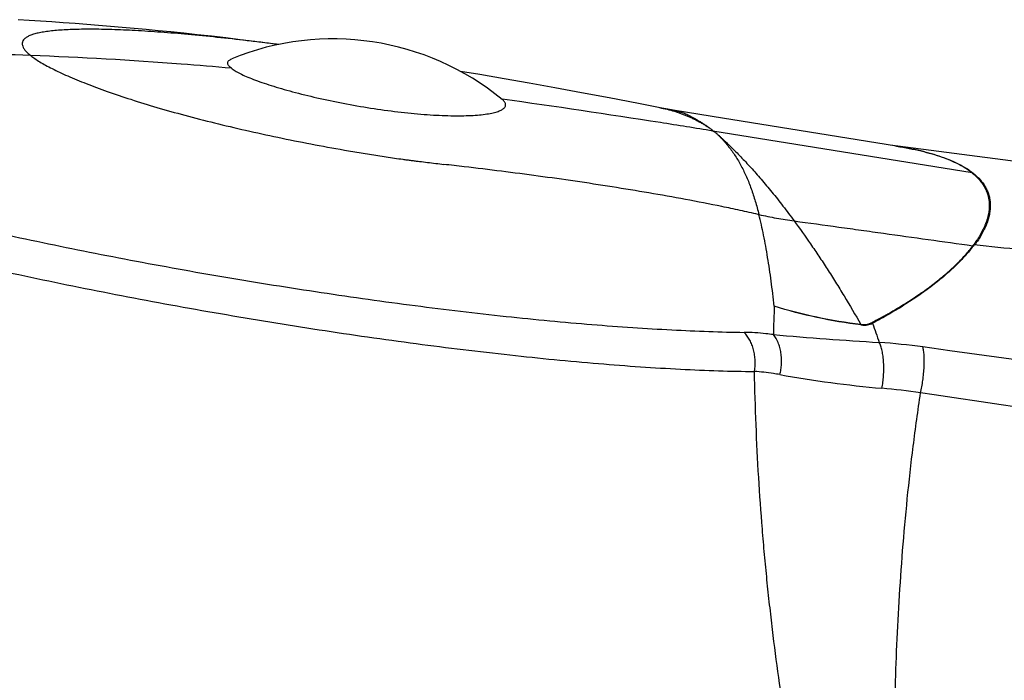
# Model space of a CAD drawing. Header units: millimetres. Extents: x -312 to 514, y -125 to 638.
# Tile 8 of 42: x -291 to -262, y 151 to 171. Entities that reach past the tile are written whole.
import ezdxf

# ---------------------------------------------------------------- set-up
doc = ezdxf.new("R2010")
doc.units = ezdxf.units.MM
doc.header["$LTSCALE"] = 23.1
doc.layers.get('0').update_dxf_attribs({"linetype": 'CONTINUOUS'})

msp = doc.modelspace()

# ---------------------------------------------------------------- linework, layer by layer
at = {"color": 9, "linetype": 'CONTINUOUS'}
for p, q in [((-276.763, 168.856), (-276.77, 168.856)), ((-262.684, 166.648), (-270.449, 167.904)), ((-264.949, 167.45), (-264.945, 167.449)), ((-269.091, 165.405), (-269.068, 165.4)), ((-262.659, 164.467), (-262.659, 164.467))]:
    msp.add_line(p, q, dxfattribs=at)
at = {"color": 7, "linetype": 'CONTINUOUS'}
for p, q in [((-261.298, 166.984), (-265.133, 167.479)), ((-264.946, 167.449), (-264.949, 167.45))]:
    msp.add_line(p, q, dxfattribs=at)
for points in [[(-283.453, 170.497), (-283.791, 170.54), (-284.19, 170.589), (-284.612, 170.64), (-285.042, 170.691), (-285.472, 170.74), (-285.895, 170.787), (-286.299, 170.83), (-286.688, 170.87), (-287.064, 170.907), (-287.431, 170.942), (-287.79, 170.976), (-288.145, 171.008), (-288.5, 171.038), (-288.853, 171.068), (-289.208, 171.096), (-289.56, 171.123), (-289.91, 171.149), (-290.256, 171.174), (-290.597, 171.197), (-290.933, 171.218), (-291.26, 171.238)], [(-271.975, 168.59), (-272.677, 168.726), (-273.554, 168.894), (-274.388, 169.051), (-275.186, 169.198), (-275.956, 169.336), (-276.702, 169.468), (-277.431, 169.593), (-278.011, 169.69)], [(-271.636, 168.531), (-271.802, 168.559), (-271.975, 168.59)], [(-264.949, 167.45), (-270.468, 168.342), (-271.636, 168.531)]]:
    msp.add_lwpolyline(points, dxfattribs=at)
msp.add_arc((-281.833, 162.663), 8, 50.6784, 112.2578, dxfattribs=at)
at = {"color": 9, "linetype": 'CONTINUOUS'}
for centre, radius, start, end in [((-266.887, 155.24), 12.363, 80.9775, 81.1628), ((-292.416, 42.816), 124.864, 83.32206, 83.60549), ((-262.532, 167.585), 0.949, 260.8156, 262.6431), ((-265.692, 166.749), 3.795, 323.0461, 323.7354), ((-265.518, 162.309), 0.536, 202.0677, 203.6113), ((-265.219, 163.023), 0.984, 241.1404, 243.1802), ((-223.729, 176.367), 44.281, 198.7353, 199.5232), ((-257.153, 294.605), 133.296, 265.05782, 266.42559), ((-266.714, 143.054), 18.557, 82.0763, 86.1351), ((-262.378, 194.297), 34.232, 259.796, 264.964), ((-267.022, 141.931), 18.34, 81.2281, 84.872)]:
    msp.add_arc(centre, radius, start, end, dxfattribs=at)
for points, knots in [([(-283.462, 170.495), (-283.62, 170.515), (-283.933, 170.554), (-284.548, 170.627), (-285.293, 170.71), (-286.157, 170.795), (-286.973, 170.863), (-287.734, 170.913), (-288.432, 170.944), (-289.06, 170.955), (-289.538, 170.948), (-289.881, 170.933), (-290.107, 170.917), (-290.312, 170.897), (-290.495, 170.871), (-290.655, 170.841), (-290.794, 170.806), (-290.91, 170.765), (-291.003, 170.719), (-291.073, 170.668), (-291.114, 170.618), (-291.133, 170.576), (-291.141, 170.544), (-291.142, 170.51), (-291.136, 170.463), (-291.11, 170.4), (-291.058, 170.323), (-290.982, 170.243), (-290.922, 170.191), (-290.888, 170.165)], [0, 0, 0, 0, 0.057592, 0.114138, 0.224054, 0.329049, 0.428123, 0.520347, 0.604865, 0.680908, 0.747801, 0.777638, 0.804989, 0.829815, 0.85209, 0.871812, 0.889005, 0.903734, 0.91613, 0.926445, 0.935138, 0.939122, 0.943018, 0.946961, 0.951081, 0.960266, 0.971258, 0.984428, 1, 1, 1, 1]), ([(-290.888, 170.165), (-292.133, 170.211), (-294.624, 170.259), (-298.361, 170.183), (-302.095, 169.94), (-304.576, 169.655), (-305.813, 169.479)], [0, 0, 0, 0, 0.249749, 0.499486, 0.74944, 1, 1, 1, 1]), ([(-290.888, 170.165), (-290.848, 170.132), (-290.758, 170.067), (-290.608, 169.971), (-290.434, 169.871), (-290.237, 169.767), (-290.016, 169.661), (-289.68, 169.508), (-289.205, 169.314), (-288.573, 169.081), (-287.867, 168.843), (-287.092, 168.604), (-286.256, 168.369), (-285.368, 168.141), (-284.438, 167.921), (-283.475, 167.711), (-282.489, 167.513), (-281.657, 167.361), (-280.988, 167.248), (-280.57, 167.181), (-280.236, 167.13), (-279.986, 167.093), (-279.778, 167.063), (-279.613, 167.041), (-279.49, 167.025), (-279.366, 167.009), (-279.203, 166.989), (-278.999, 166.964), (-278.754, 166.933), (-278.591, 166.913), (-278.51, 166.903)], [0, 0, 0, 0, 0.01206, 0.02588, 0.041447, 0.058754, 0.077781, 0.098491, 0.144779, 0.197215, 0.255304, 0.318474, 0.386092, 0.457487, 0.531951, 0.608737, 0.687068, 0.766152, 0.805727, 0.845191, 0.864847, 0.884444, 0.903975, 0.913684, 0.923343, 0.932963, 0.942564, 0.961747, 0.980896, 1, 1, 1, 1]), ([(-284.874, 169.784), (-285.375, 169.827), (-287.377, 169.992), (-289.383, 170.109), (-290.888, 170.165)], [0, 0, 0, 0, 0.250054, 1, 1, 1, 1]), ([(-305.813, 169.479), (-305.785, 169.457), (-305.729, 169.411), (-305.64, 169.343), (-305.544, 169.274), (-305.441, 169.206), (-305.332, 169.137), (-305.177, 169.042), (-304.969, 168.923), (-304.702, 168.78), (-304.414, 168.635), (-304.104, 168.488), (-303.65, 168.283), (-303.032, 168.025), (-302.228, 167.716), (-301.347, 167.402), (-300.393, 167.086), (-299.37, 166.767), (-298.283, 166.447), (-297.137, 166.128), (-295.506, 165.699), (-293.359, 165.175), (-290.674, 164.584), (-287.887, 164.027), (-285.046, 163.517), (-282.2, 163.061), (-279.402, 162.669), (-277.119, 162.397), (-275.353, 162.219), (-274.088, 162.106), (-272.868, 162.015), (-271.7, 161.945), (-270.588, 161.895), (-269.865, 161.877), (-269.514, 161.871)], [0, 0, 0, 0, 0.002856, 0.005859, 0.00902, 0.012327, 0.015773, 0.019353, 0.026919, 0.035025, 0.043673, 0.052862, 0.062586, 0.083619, 0.106707, 0.131771, 0.158717, 0.187437, 0.217813, 0.249719, 0.28302, 0.353236, 0.427253, 0.503797, 0.581535, 0.659124, 0.735218, 0.808522, 0.843737, 0.877802, 0.910579, 0.941946, 0.971785, 1, 1, 1, 1]), ([(-270.449, 167.904), (-270.973, 167.989), (-273.075, 168.324), (-275.181, 168.638), (-276.763, 168.856)], [0, 0, 0, 0, 0.249424, 1, 1, 1, 1]), ([(-306.672, 168.659), (-306.644, 168.636), (-306.585, 168.59), (-306.46, 168.494), (-306.288, 168.373), (-306.062, 168.228), (-305.813, 168.082), (-305.54, 167.933), (-305.244, 167.782), (-304.926, 167.628), (-304.459, 167.416), (-303.822, 167.146), (-302.992, 166.824), (-302.082, 166.497), (-301.096, 166.166), (-300.038, 165.833), (-298.913, 165.499), (-297.726, 165.166), (-296.483, 164.834), (-295.189, 164.507), (-293.38, 164.071), (-291.52, 163.655), (-289.619, 163.26), (-287.668, 162.874), (-285.7, 162.515), (-283.726, 162.183), (-281.771, 161.874), (-279.374, 161.53), (-276.583, 161.19), (-274.342, 160.97), (-272.636, 160.84), (-271.438, 160.768), (-270.299, 160.719), (-269.561, 160.703), (-269.203, 160.7)], [0, 0, 0, 0, 0.002844, 0.005841, 0.012242, 0.019188, 0.026685, 0.034738, 0.043345, 0.052502, 0.062205, 0.083219, 0.106316, 0.131412, 0.158406, 0.187191, 0.217646, 0.249641, 0.28304, 0.3177, 0.353469, 0.427708, 0.465855, 0.504465, 0.582393, 0.621372, 0.660131, 0.736315, 0.809617, 0.878766, 0.91141, 0.942581, 0.97215, 1, 1, 1, 1]), ([(-272.049, 168.604), (-271.972, 168.589), (-271.822, 168.556), (-271.6, 168.496), (-271.422, 168.436), (-271.283, 168.383), (-271.181, 168.341), (-271.081, 168.295), (-270.983, 168.247), (-270.885, 168.196), (-270.788, 168.143), (-270.708, 168.095), (-270.645, 168.056), (-270.599, 168.026), (-270.553, 167.996), (-270.516, 167.97), (-270.489, 167.949), (-270.472, 167.934), (-270.458, 167.919), (-270.451, 167.909), (-270.449, 167.904)], [0, 0, 0, 0, 0.132229, 0.262197, 0.389568, 0.45223, 0.514411, 0.57643, 0.638569, 0.701007, 0.763745, 0.826775, 0.858298, 0.889834, 0.921234, 0.951707, 0.966055, 0.979204, 0.990622, 1, 1, 1, 1]), ([(-271.636, 168.531), (-271.593, 168.524), (-271.503, 168.504), (-271.368, 168.461), (-271.228, 168.404), (-271.11, 168.346), (-271.012, 168.292), (-270.934, 168.247), (-270.854, 168.198), (-270.785, 168.155), (-270.729, 168.118), (-270.685, 168.09), (-270.641, 168.06), (-270.597, 168.03), (-270.553, 167.998), (-270.517, 167.972), (-270.489, 167.951), (-270.472, 167.935), (-270.458, 167.92), (-270.451, 167.909), (-270.449, 167.904)], [0, 0, 0, 0, 0.097538, 0.201364, 0.312387, 0.431003, 0.493806, 0.559598, 0.628738, 0.701248, 0.738736, 0.777028, 0.816128, 0.855857, 0.895865, 0.935632, 0.954748, 0.972389, 0.98765, 1, 1, 1, 1]), ([(-270.449, 167.904), (-270.432, 167.895), (-270.403, 167.878), (-270.363, 167.849), (-270.33, 167.821), (-270.291, 167.784), (-270.244, 167.737), (-270.188, 167.68), (-270.134, 167.621), (-270.063, 167.539), (-269.975, 167.432), (-269.873, 167.298), (-269.775, 167.156), (-269.683, 167.008), (-269.596, 166.854), (-269.515, 166.693), (-269.439, 166.526), (-269.367, 166.353), (-269.3, 166.173), (-269.236, 165.988), (-269.177, 165.798), (-269.12, 165.601), (-269.085, 165.468), (-269.068, 165.4)], [0, 0, 0, 0, 0.019442, 0.035612, 0.050078, 0.063908, 0.091109, 0.11838, 0.145858, 0.173652, 0.230243, 0.288214, 0.347262, 0.407089, 0.46775, 0.529509, 0.592508, 0.656775, 0.722377, 0.789437, 0.858048, 0.928198, 1, 1, 1, 1]), ([(-270.449, 167.904), (-270.432, 167.895), (-270.402, 167.878), (-270.362, 167.849), (-270.327, 167.821), (-270.296, 167.793), (-270.264, 167.765), (-270.223, 167.727), (-270.17, 167.678), (-270.106, 167.617), (-270.017, 167.533), (-269.902, 167.421), (-269.76, 167.281), (-269.613, 167.132), (-269.463, 166.975), (-269.31, 166.81), (-269.156, 166.637), (-268.943, 166.392), (-268.729, 166.135), (-268.514, 165.867), (-268.29, 165.581), (-268.124, 165.36), (-268.014, 165.21)], [0, 0, 0, 0, 0.015748, 0.028861, 0.040694, 0.052182, 0.063649, 0.075191, 0.098675, 0.122853, 0.147781, 0.199853, 0.254856, 0.312385, 0.37199, 0.433667, 0.497392, 0.56322, 0.700895, 0.772756, 0.846569, 1, 1, 1, 1]), ([(-262.684, 166.648), (-262.744, 166.696), (-262.874, 166.788), (-263.091, 166.912), (-263.335, 167.026), (-263.606, 167.13), (-263.904, 167.225), (-264.228, 167.31), (-264.578, 167.386), (-264.821, 167.429), (-264.946, 167.449)], [0, 0, 0, 0, 0.094825, 0.197337, 0.308203, 0.427918, 0.556828, 0.695131, 0.842876, 1, 1, 1, 1]), ([(-264.945, 167.449), (-264.818, 167.429), (-264.572, 167.386), (-264.218, 167.31), (-263.889, 167.225), (-263.587, 167.13), (-263.312, 167.025), (-263.065, 166.91), (-262.846, 166.785), (-262.714, 166.692), (-262.654, 166.644)], [0, 0, 0, 0, 0.157386, 0.305287, 0.443672, 0.572633, 0.692364, 0.803176, 0.905512, 1, 1, 1, 1]), ([(-262.684, 166.648), (-262.604, 166.585), (-262.494, 166.482), (-262.373, 166.327), (-262.3, 166.209), (-262.243, 166.087), (-262.202, 165.96), (-262.176, 165.829), (-262.163, 165.646), (-262.187, 165.405), (-262.277, 165.109), (-262.427, 164.803), (-262.558, 164.605), (-262.632, 164.504)], [0, 0, 0, 0, 0.12659, 0.185613, 0.242534, 0.298031, 0.352825, 0.407656, 0.463256, 0.579268, 0.705497, 0.845055, 1, 1, 1, 1]), ([(-262.654, 166.644), (-262.574, 166.58), (-262.463, 166.477), (-262.343, 166.322), (-262.27, 166.204), (-262.212, 166.081), (-262.171, 165.954), (-262.145, 165.822), (-262.135, 165.687), (-262.14, 165.548), (-262.169, 165.353), (-262.246, 165.1), (-262.396, 164.794), (-262.528, 164.594), (-262.602, 164.493)], [0, 0, 0, 0, 0.126471, 0.185444, 0.242331, 0.297812, 0.352605, 0.407444, 0.463045, 0.520085, 0.579172, 0.705379, 0.844994, 1, 1, 1, 1]), ([(-268.608, 162.653), (-268.622, 162.781), (-268.653, 163.032), (-268.701, 163.403), (-268.752, 163.764), (-268.806, 164.113), (-268.864, 164.451), (-268.926, 164.778), (-268.994, 165.093), (-269.043, 165.299), (-269.068, 165.4)], [0, 0, 0, 0, 0.138183, 0.272584, 0.403122, 0.529924, 0.653053, 0.772478, 0.888083, 1, 1, 1, 1]), ([(-269.068, 165.4), (-268.893, 165.361), (-268.543, 165.291), (-268.191, 165.235), (-268.014, 165.21)], [0, 0, 0, 0, 0.49956, 1, 1, 1, 1]), ([(-268.014, 165.21), (-267.567, 165.149), (-266.898, 165.057), (-266.005, 164.934), (-265.112, 164.81), (-263.997, 164.654), (-263.105, 164.529), (-262.658, 164.467)], [0, 0, 0, 0, 0.250016, 0.375021, 0.500021, 0.75001, 1, 1, 1, 1]), ([(-268.014, 165.21), (-267.846, 164.983), (-267.597, 164.632), (-267.27, 164.15), (-267.02, 163.768), (-266.769, 163.373), (-266.429, 162.82), (-266.18, 162.396), (-266.015, 162.108)], [0, 0, 0, 0, 0.229525, 0.349655, 0.47321, 0.600149, 0.730318, 1, 1, 1, 1]), ([(-268.608, 162.653), (-268.611, 162.584), (-268.619, 162.41), (-268.63, 162.128), (-268.635, 161.914), (-268.637, 161.805)], [0, 0, 0, 0, 0.243437, 0.616765, 1, 1, 1, 1]), ([(-266.009, 162.094), (-266.453, 162.149), (-267.329, 162.297), (-268.188, 162.522), (-268.608, 162.653)], [0, 0, 0, 0, 0.504051, 1, 1, 1, 1]), ([(-266.015, 162.108), (-266.458, 162.16), (-267.331, 162.303), (-268.189, 162.524), (-268.608, 162.653)], [0, 0, 0, 0, 0.504144, 1, 1, 1, 1]), ([(-266.015, 162.108), (-265.998, 162.106), (-265.965, 162.103), (-265.904, 162.102), (-265.833, 162.11), (-265.769, 162.128), (-265.724, 162.146), (-265.704, 162.156), (-265.694, 162.161)], [0, 0, 0, 0, 0.153668, 0.298651, 0.561493, 0.793091, 0.899183, 1, 1, 1, 1]), ([(-266.009, 162.094), (-265.944, 162.086), (-265.849, 162.087), (-265.734, 162.115), (-265.686, 162.134), (-265.663, 162.144)], [0, 0, 0, 0, 0.556721, 0.789836, 1, 1, 1, 1]), ([(-269.203, 160.7), (-269.184, 160.808), (-269.173, 160.974), (-269.194, 161.192), (-269.227, 161.351), (-269.276, 161.501), (-269.36, 161.682), (-269.447, 161.804), (-269.514, 161.871)], [0, 0, 0, 0, 0.262343, 0.393513, 0.522809, 0.649032, 0.771173, 1, 1, 1, 1]), ([(-268.637, 161.805), (-268.712, 161.815), (-269.003, 161.85), (-269.296, 161.868), (-269.514, 161.871)], [0, 0, 0, 0, 0.257341, 1, 1, 1, 1]), ([(-268.443, 160.607), (-268.43, 160.658), (-268.408, 160.763), (-268.391, 160.925), (-268.39, 161.092), (-268.407, 161.257), (-268.44, 161.417), (-268.505, 161.606), (-268.578, 161.734), (-268.637, 161.805)], [0, 0, 0, 0, 0.125217, 0.255937, 0.38967, 0.523297, 0.653667, 0.777947, 1, 1, 1, 1]), ([(-265.383, 160.197), (-265.372, 160.257), (-265.352, 160.381), (-265.333, 160.572), (-265.326, 160.77), (-265.33, 160.965), (-265.347, 161.149), (-265.375, 161.313), (-265.413, 161.452), (-265.446, 161.534), (-265.464, 161.569)], [0, 0, 0, 0, 0.130525, 0.27022, 0.414087, 0.556117, 0.690151, 0.810874, 0.914652, 1, 1, 1, 1]), ([(-264.226, 160.056), (-264.198, 160.181), (-264.164, 160.374), (-264.133, 160.634), (-264.118, 160.83), (-264.113, 161.014), (-264.118, 161.178), (-264.131, 161.316), (-264.147, 161.399), (-264.156, 161.434)], [0, 0, 0, 0, 0.275615, 0.422135, 0.566023, 0.70056, 0.819977, 0.920338, 1, 1, 1, 1]), ([(-160.936, 147.384), (-169.535, 148.531), (-186.735, 150.838), (-221.144, 155.5), (-246.951, 159.048), (-264.156, 161.434)], [0, 0, 0, 0, 0.249824, 0.499764, 1, 1, 1, 1]), ([(-268.443, 160.607), (-268.507, 160.618), (-268.759, 160.66), (-269.013, 160.688), (-269.203, 160.7)], [0, 0, 0, 0, 0.257149, 1, 1, 1, 1]), ([(-266.826, 141.898), (-266.822, 141.921), (-266.815, 141.971), (-266.811, 142.051), (-266.812, 142.142), (-266.817, 142.245), (-266.827, 142.359), (-266.847, 142.533), (-266.883, 142.778), (-266.939, 143.103), (-267.007, 143.468), (-267.087, 143.87), (-267.176, 144.307), (-267.273, 144.777), (-267.415, 145.464), (-267.601, 146.387), (-267.828, 147.564), (-268.057, 148.824), (-268.277, 150.154), (-268.482, 151.545), (-268.636, 152.737), (-268.749, 153.714), (-268.829, 154.461), (-268.902, 155.216), (-268.99, 156.24), (-269.082, 157.536), (-269.16, 159.111), (-269.192, 160.168), (-269.203, 160.7)], [0, 0, 0, 0, 0.003656, 0.007879, 0.012692, 0.018106, 0.024126, 0.030754, 0.045817, 0.063215, 0.082813, 0.104464, 0.128022, 0.153343, 0.180314, 0.238705, 0.302156, 0.369793, 0.441013, 0.515204, 0.591852, 0.630962, 0.670534, 0.710535, 0.750938, 0.83281, 0.9159, 1, 1, 1, 1]), ([(-265.901, 142.603), (-265.877, 142.599), (-265.829, 142.593), (-265.758, 142.598), (-265.691, 142.615), (-265.628, 142.646), (-265.568, 142.69), (-265.513, 142.748), (-265.462, 142.818), (-265.415, 142.902), (-265.372, 142.998), (-265.332, 143.106), (-265.296, 143.228), (-265.25, 143.413), (-265.202, 143.677), (-265.158, 144.029), (-265.124, 144.426), (-265.099, 144.864), (-265.08, 145.341), (-265.062, 146.045), (-265.05, 146.998), (-265.04, 148.217), (-265.024, 149.524), (-264.995, 150.903), (-264.946, 152.339), (-264.872, 153.823), (-264.767, 155.344), (-264.628, 156.896), (-264.451, 158.471), (-264.306, 159.526), (-264.226, 160.056)], [0, 0, 0, 0, 0.004129, 0.008037, 0.011855, 0.015729, 0.01981, 0.024223, 0.029065, 0.034405, 0.040293, 0.046767, 0.053851, 0.061563, 0.078913, 0.098832, 0.121199, 0.145858, 0.172643, 0.201393, 0.264144, 0.332853, 0.4064, 0.483899, 0.564626, 0.648005, 0.733572, 0.820949, 0.909842, 1, 1, 1, 1]), ([(-161.122, 144.533), (-169.706, 145.866), (-186.878, 148.511), (-212.647, 152.422), (-238.429, 156.274), (-255.625, 158.802), (-264.226, 160.056)], [0, 0, 0, 0, 0.249934, 0.499912, 0.749935, 1, 1, 1, 1])]:
    msp.add_open_spline(points, degree=3, knots=knots, dxfattribs=at)
at = {"color": 7, "linetype": 'CONTINUOUS'}
for points, knots in [([(-284.874, 169.784), (-284.892, 169.797), (-284.922, 169.824), (-284.959, 169.866), (-284.981, 169.906), (-284.987, 169.939), (-284.984, 169.964), (-284.975, 169.987), (-284.953, 170.015), (-284.914, 170.044), (-284.882, 170.059), (-284.864, 170.067)], [0, 0, 0, 0, 0.172814, 0.315231, 0.431291, 0.528878, 0.574938, 0.621623, 0.723867, 0.847784, 1, 1, 1, 1]), ([(-284.874, 169.784), (-284.858, 169.77), (-284.822, 169.744), (-284.736, 169.689), (-284.606, 169.619), (-284.422, 169.534), (-284.205, 169.446), (-283.955, 169.355), (-283.675, 169.263), (-283.368, 169.17), (-282.913, 169.044), (-282.296, 168.892), (-281.516, 168.729), (-280.706, 168.588), (-279.897, 168.476), (-279.239, 168.41), (-278.739, 168.377), (-278.393, 168.363), (-278.072, 168.358), (-277.778, 168.364), (-277.514, 168.379), (-277.283, 168.403), (-277.112, 168.431), (-276.994, 168.458), (-276.919, 168.48), (-276.853, 168.503), (-276.796, 168.528), (-276.749, 168.554), (-276.712, 168.582), (-276.684, 168.612), (-276.665, 168.644), (-276.657, 168.677), (-276.659, 168.711), (-276.671, 168.746), (-276.693, 168.782), (-276.725, 168.817), (-276.75, 168.84), (-276.764, 168.851)], [0, 0, 0, 0, 0.007257, 0.015483, 0.034857, 0.058091, 0.08506, 0.115578, 0.149416, 0.186301, 0.225927, 0.311997, 0.40454, 0.500075, 0.594869, 0.685129, 0.727417, 0.767243, 0.804227, 0.838031, 0.868373, 0.895027, 0.917841, 0.927784, 0.936751, 0.944752, 0.95181, 0.957969, 0.963296, 0.967906, 0.971974, 0.975753, 0.979554, 0.98368, 0.988368, 0.993775, 1, 1, 1, 1]), ([(-269.091, 165.405), (-269.272, 165.446), (-269.634, 165.526), (-270.361, 165.679), (-271.272, 165.857), (-272.369, 166.052), (-273.837, 166.293), (-275.679, 166.56), (-277.156, 166.746), (-277.896, 166.833)], [0, 0, 0, 0, 0.062354, 0.124733, 0.249559, 0.374471, 0.499457, 0.749616, 1, 1, 1, 1]), ([(-265.694, 162.161), (-265.652, 162.186), (-265.566, 162.233), (-265.435, 162.302), (-265.304, 162.37), (-265.178, 162.441), (-265.054, 162.512), (-264.894, 162.608), (-264.7, 162.726), (-264.474, 162.871), (-264.258, 163.016), (-264.052, 163.162), (-263.794, 163.353), (-263.497, 163.593), (-263.176, 163.883), (-262.896, 164.171), (-262.732, 164.369), (-262.658, 164.467)], [0, 0, 0, 0, 0.03834, 0.077043, 0.115498, 0.153234, 0.190298, 0.22684, 0.298636, 0.368483, 0.436264, 0.502015, 0.565721, 0.686897, 0.799673, 0.904063, 1, 1, 1, 1]), ([(-262.621, 164.495), (-262.695, 164.395), (-262.859, 164.194), (-263.138, 163.901), (-263.46, 163.604), (-263.961, 163.194), (-264.527, 162.801), (-265.151, 162.423), (-265.488, 162.237), (-265.663, 162.145)], [0, 0, 0, 0, 0.096155, 0.200747, 0.313712, 0.434968, 0.701767, 0.847118, 1, 1, 1, 1]), ([(-239.934, 162.003), (-240.879, 162.107), (-242.769, 162.316), (-245.605, 162.63), (-248.44, 162.943), (-251.276, 163.255), (-254.112, 163.566), (-256.948, 163.876), (-259.784, 164.187), (-261.675, 164.393), (-262.62, 164.495)], [0, 0, 0, 0, 0.124997, 0.249992, 0.374988, 0.499988, 0.624989, 0.749991, 0.874993, 1, 1, 1, 1])]:
    msp.add_open_spline(points, degree=3, knots=knots, dxfattribs=at)
for points in [[(-262.643, 164.48), (-262.649, 164.476), (-262.654, 164.471), (-262.658, 164.467)], [(-262.62, 164.495), (-262.629, 164.491), (-262.636, 164.486), (-262.643, 164.48)]]:
    msp.add_open_spline(points, degree=3, dxfattribs=at)

doc.saveas('drawing.dxf')
